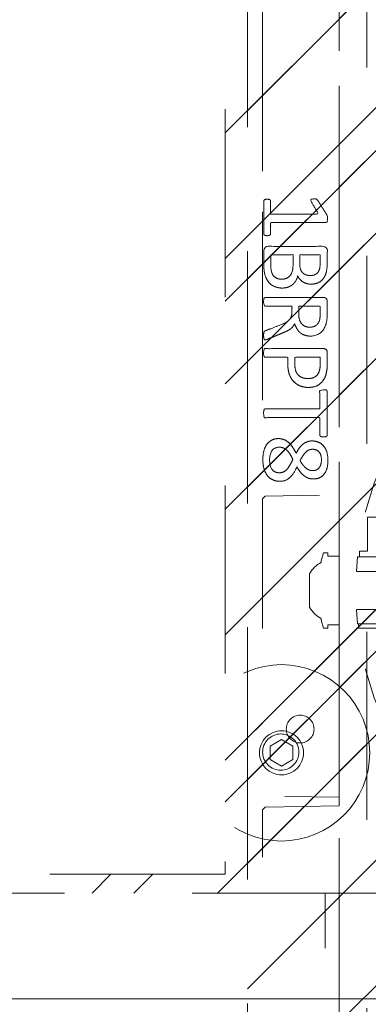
# Model space of a CAD drawing. Header units: inches. Extents: x -420 to -276, y -52 to 18.
# Tile 7 of 187: x -415.07 to -412.6, y -28.24 to -21.26. Entities that reach past the tile are written whole.
import ezdxf

# ---------------------------------------------------------------- set-up
doc = ezdxf.new("R2010")
doc.units = ezdxf.units.IN
doc.header["$LTSCALE"] = 32
doc.header["$MEASUREMENT"] = 0
doc.linetypes.add('Dash Style-1', pattern=[0.083328, 0.041656, -0.041672])
for name, color, linetype, lineweight in [('DashLine', 7, 'Dash Style-1', 13), ('DashLineFill', 7, 'Dash Style-1', 13), ('Drawing', 7, 'Continuous', 18), ('Metal-Black', 7, 'Continuous', 18), ('None', 7, 'Continuous', 18), ('SolidLine', 7, 'Continuous', 15), ('WasteShelf_H', 7, 'Continuous', 18), ('Wood_1-H', 7, 'Continuous', 13)]:
    doc.layers.add(name, color=color, linetype=linetype, lineweight=lineweight)
pattern_1 = [(45, (0, 0), (-1.613, 1.9357), []), (45, (-1.0608, 1.0608), (-0.472346, 0.41676), [])]

# ---------------------------------------------------------------- blocks, each defined once
blk = doc.blocks.new('1BP8DW-Leveler (2D)')
at = {"layer": 'DashLine', "flags": 128}
for points in [[(0.625, 0), (0.622, -0.0613), (0.613, -0.1219), (0.5981, -0.1814), (0.5774, -0.2392), (0.5512, -0.2946), (0.5197, -0.3472), (0.4831, -0.3965), (0.4419, -0.4419), (0.3965, -0.4831), (0.3472, -0.5197), (0.2946, -0.5512), (0.2392, -0.5774), (0.1814, -0.5981), (0.1219, -0.613), (0.0613, -0.622), (0, -0.625), (-0.0613, -0.622), (-0.1219, -0.613), (-0.1814, -0.5981), (-0.2392, -0.5774), (-0.2946, -0.5512), (-0.3472, -0.5197), (-0.3965, -0.4831), (-0.4419, -0.4419), (-0.4831, -0.3965), (-0.5197, -0.3472), (-0.5512, -0.2946), (-0.5774, -0.2392), (-0.5981, -0.1814), (-0.613, -0.1219), (-0.622, -0.0613), (-0.625, 0), (-0.622, 0.0613), (-0.613, 0.1219), (-0.5981, 0.1814), (-0.5774, 0.2392), (-0.5512, 0.2946), (-0.5197, 0.3472), (-0.4831, 0.3965), (-0.4419, 0.4419), (-0.3965, 0.4831), (-0.3472, 0.5197), (-0.2946, 0.5512), (-0.2392, 0.5774), (-0.1814, 0.5981), (-0.1219, 0.613), (-0.0613, 0.622), (0, 0.625), (0.0613, 0.622), (0.1219, 0.613), (0.1814, 0.5981), (0.2392, 0.5774), (0.2946, 0.5512), (0.3472, 0.5197), (0.3965, 0.4831), (0.4419, 0.4419), (0.4831, 0.3965), (0.5197, 0.3472), (0.5512, 0.2946), (0.5774, 0.2392), (0.5981, 0.1814), (0.613, 0.1219), (0.622, 0.0613)], [(0, 0.1562), (0.0153, 0.1555), (0.0305, 0.1532), (0.0454, 0.1495), (0.0598, 0.1444), (0.0737, 0.1378), (0.0868, 0.1299), (0.0991, 0.1208), (0.1105, 0.1105), (0.1208, 0.0991), (0.1299, 0.0868), (0.1378, 0.0737), (0.1444, 0.0598), (0.1495, 0.0454), (0.1532, 0.0305), (0.1555, 0.0153), (0.1562, 0), (0.1555, -0.0153), (0.1532, -0.0305), (0.1495, -0.0454), (0.1444, -0.0598), (0.1378, -0.0737), (0.1299, -0.0868), (0.1208, -0.0991), (0.1105, -0.1105), (0.0991, -0.1208), (0.0868, -0.1299), (0.0737, -0.1378), (0.0598, -0.1444), (0.0454, -0.1495), (0.0305, -0.1532), (0.0153, -0.1555), (0, -0.1562), (-0.0153, -0.1555), (-0.0305, -0.1532), (-0.0454, -0.1495), (-0.0598, -0.1444), (-0.0737, -0.1378), (-0.0868, -0.1299), (-0.0991, -0.1208), (-0.1105, -0.1105), (-0.1208, -0.0991), (-0.1299, -0.0868), (-0.1378, -0.0737), (-0.1444, -0.0598), (-0.1495, -0.0454), (-0.1532, -0.0305), (-0.1555, -0.0153), (-0.1562, 0), (-0.1555, 0.0153), (-0.1532, 0.0305), (-0.1495, 0.0454), (-0.1444, 0.0598), (-0.1378, 0.0737), (-0.1299, 0.0868), (-0.1208, 0.0991), (-0.1105, 0.1105), (-0.0991, 0.1208), (-0.0868, 0.1299), (-0.0737, 0.1378), (-0.0598, 0.1444), (-0.0454, 0.1495), (-0.0305, 0.1532), (-0.0153, 0.1555)], [(0, 0.0937), (-0.0812, 0.0469), (-0.0812, -0.0469), (0, -0.0938), (0.0812, -0.0469), (0.0812, 0.0469)]]:
    blk.add_lwpolyline(points, close=True, dxfattribs=at)
blk = doc.blocks.new('1BRPX8-Util_Bkt_Lg-F (2D)')
at = {"layer": 'DashLineFill', "linetype": 'Continuous', "lineweight": 13}
h = blk.add_hatch(dxfattribs=at)
h.set_pattern_fill('Steel', color=253, style=0, pattern_type=2)
h.set_pattern_definition(pattern_1)
edge = h.paths.add_edge_path()
edge.add_line((-4.4685, 7.4055), (-3.1299, 7.4055))
edge.add_line((-3.1299, 7.4055), (-3.1299, -2.0118))
edge.add_line((-3.1299, -2.0118), (-4.4685, -2.0118))
edge.add_line((-4.4685, -2.0118), (-4.4685, -2.1457))
edge.add_line((-4.4685, -2.1457), (-2.4213, -2.1457))
edge.add_line((-2.4213, -2.1457), (-2.4213, -2.5236))
edge.add_arc((-2.3031, -2.5236), 0.1181, 180, 270)
edge.add_line((-2.3031, -2.6417), (2.3031, -2.6417))
edge.add_arc((2.3031, -2.5236), 0.1181, 270, 360)
edge.add_line((2.4213, -2.5236), (2.4213, -2.1457))
edge.add_line((2.4213, -2.1457), (4.4685, -2.1457))
edge.add_line((4.4685, -2.1457), (4.4685, -2.0118))
edge.add_line((4.4685, -2.0118), (3.1299, -2.0118))
edge.add_line((3.1299, -2.0118), (3.1299, 7.4055))
edge.add_line((3.1299, 7.4055), (4.4685, 7.4055))
edge.add_line((4.4685, 7.4055), (4.4685, 7.5394))
edge.add_line((4.4685, 7.5394), (2.4213, 7.5394))
edge.add_line((2.4213, 7.5394), (2.4213, 7.9173))
edge.add_arc((2.3031, 7.9173), 0.1181, 0, 90)
edge.add_line((2.3031, 8.0354), (-2.3031, 8.0354))
edge.add_arc((-2.3031, 7.9173), 0.1181, 90, 180)
edge.add_line((-2.4213, 7.9173), (-2.4213, 7.5394))
edge.add_line((-2.4213, 7.5394), (-4.4685, 7.5394))
edge.add_line((-4.4685, 7.5394), (-4.4685, 7.4055))
at = {"layer": 'DashLineFill', "flags": 128}
blk.add_lwpolyline([(-4.4685, 7.4055), (-3.1299, 7.4055), (-3.1299, -2.0118), (-4.4685, -2.0118), (-4.4685, -2.1457), (-2.4213, -2.1457), (-2.4213, -2.5236, 0.414214), (-2.3031, -2.6417), (2.3031, -2.6417, 0.414214), (2.4213, -2.5236), (2.4213, -2.1457), (4.4685, -2.1457), (4.4685, -2.0118), (3.1299, -2.0118), (3.1299, 7.4055), (4.4685, 7.4055), (4.4685, 7.5394), (2.4213, 7.5394), (2.4213, 7.9173, 0.414214), (2.3031, 8.0354), (-2.3031, 8.0354, 0.414214), (-2.4213, 7.9173), (-2.4213, 7.5394), (-4.4685, 7.5394)], format="xyb", close=True, dxfattribs=at)
at = {"layer": 'SolidLine', "flags": 128}
blk.add_lwpolyline([(-2.7362, -1.0172), (-2.7236, -1.0178), (-2.7112, -1.0196), (-2.6989, -1.0227), (-2.687, -1.027), (-2.6756, -1.0323), (-2.6648, -1.0388), (-2.6547, -1.0463), (-2.6454, -1.0548), (-2.6369, -1.0641), (-2.6294, -1.0743), (-2.6229, -1.0851), (-2.6175, -1.0965), (-2.6133, -1.1084), (-2.6102, -1.1206), (-2.6083, -1.1331), (-2.6077, -1.1457), (-2.6083, -1.1583), (-2.6102, -1.1707), (-2.6133, -1.183), (-2.6175, -1.1948), (-2.6229, -1.2062), (-2.6294, -1.2171), (-2.6369, -1.2272), (-2.6454, -1.2365), (-2.6547, -1.245), (-2.6648, -1.2525), (-2.6756, -1.259), (-2.687, -1.2644), (-2.6989, -1.2686), (-2.7112, -1.2717), (-2.7236, -1.2736), (-2.7362, -1.2742), (-2.7488, -1.2736), (-2.7613, -1.2717), (-2.7735, -1.2686), (-2.7854, -1.2644), (-2.7968, -1.259), (-2.8076, -1.2525), (-2.8177, -1.245), (-2.8271, -1.2365), (-2.8356, -1.2272), (-2.8431, -1.2171), (-2.8495, -1.2062), (-2.8549, -1.1948), (-2.8592, -1.183), (-2.8623, -1.1707), (-2.8641, -1.1583), (-2.8647, -1.1457), (-2.8641, -1.1331), (-2.8623, -1.1206), (-2.8592, -1.1084), (-2.8549, -1.0965), (-2.8495, -1.0851), (-2.8431, -1.0743), (-2.8356, -1.0641), (-2.8271, -1.0548), (-2.8177, -1.0463), (-2.8076, -1.0388), (-2.7968, -1.0323), (-2.7854, -1.027), (-2.7735, -1.0227), (-2.7613, -1.0196), (-2.7488, -1.0178)], close=True, dxfattribs=at)
at = {"layer": 'Metal-Black', "color": 7}
blk.add_blockref('1BP8DW-Leveler (2D)', (-2.7308, -1.1507), dxfattribs=at)
blk = doc.blocks.new('Slate-LegBrace (2D)')
at = {"layer": 'DashLineFill', "linetype": 'Continuous', "lineweight": 13}
h = blk.add_hatch(dxfattribs=at)
h.set_pattern_fill('Steel', color=253, style=0, pattern_type=2)
h.set_pattern_definition(pattern_1)
edge = h.paths.add_edge_path()
edge.add_line((-2.1996, 0.1352), (-1.3748, 0.1352))
edge.add_arc((0, 0.0136), 1.3801, 5.05459, 174.94541, ccw=False)
edge.add_line((1.3748, 0.1352), (2.1997, 0.1352))
edge.add_arc((0.0001, 0.0171), 2.2028, 3.07313, 176.92687)
h = blk.add_hatch(dxfattribs=at)
h.set_pattern_fill('Steel', color=253, style=0, pattern_type=2)
h.set_pattern_definition(pattern_1)
edge = h.paths.add_edge_path()
edge.add_line((-2.1917, 0.2375), (-1.4637, 0.2375))
edge.add_arc((0.0001, 0.017), 1.4803, 8.56528, 171.43472, ccw=False)
edge.add_line((1.4639, 0.2375), (2.1918, 0.2375))
edge.add_line((2.1918, 0.2375), (2.1997, 0.1352))
edge.add_line((2.1997, 0.1352), (1.3748, 0.1352))
edge.add_arc((0, 0.0136), 1.3801, 5.05459, 174.94541)
edge.add_line((-1.3748, 0.1352), (-2.1996, 0.1352))
edge.add_line((-2.1996, 0.1352), (-2.1917, 0.2375))
h = blk.add_hatch(dxfattribs=at)
h.set_pattern_fill('Steel', color=253, style=0, pattern_type=2)
h.set_pattern_definition(pattern_1)
h.paths.add_polyline_path([(-2.1863, -0.2676), (-2.1863, -0.2375), (-1.992, -0.2375), (-1.992, -0.0258), (-1.9883, -0.0258), (-1.9883, 0.7034), (-1.9292, 0.7625), (-1.7348, 0.7625), (-1.6758, 0.7034), (-1.6758, -0.0258), (-1.672, -0.0258), (-1.672, -0.2375), (-1.4777, -0.2375), (-1.4777, -0.2676)])
h = blk.add_hatch(dxfattribs=at)
h.set_pattern_fill('Steel', color=253, style=0, pattern_type=2)
h.set_pattern_definition(pattern_1)
h.paths.add_polyline_path([(-2.1771, 0.2375), (-2.1771, 0.2775), (-2.1212, 0.2775), (-2.1212, 0.5188), (-1.5428, 0.5188), (-1.5428, 0.2775), (-1.4869, 0.2775), (-1.4869, 0.2375)])
h = blk.add_hatch(dxfattribs=at)
h.set_pattern_fill('Steel', color=253, style=0, pattern_type=2)
h.set_pattern_definition(pattern_1)
edge = h.paths.add_edge_path()
edge.add_line((-2.1996, -0.1352), (-1.3748, -0.1352))
edge.add_arc((0, -0.0136), 1.3801, 185.05459, 354.94541)
edge.add_line((1.3748, -0.1352), (2.1997, -0.1352))
edge.add_arc((0.0001, -0.0171), 2.2028, 183.07313, 356.92687, ccw=False)
h = blk.add_hatch(dxfattribs=at)
h.set_pattern_fill('Steel', color=253, style=0, pattern_type=2)
h.set_pattern_definition(pattern_1)
edge = h.paths.add_edge_path()
edge.add_line((2.1917, -0.2375), (1.4637, -0.2375))
edge.add_arc((-0.0001, -0.017), 1.4803, 188.56528, 351.43472, ccw=False)
edge.add_line((-1.4639, -0.2375), (-2.1918, -0.2375))
edge.add_line((-2.1918, -0.2375), (-2.1997, -0.1352))
edge.add_line((-2.1997, -0.1352), (-1.3748, -0.1352))
edge.add_arc((0, -0.0136), 1.3801, 185.05459, 354.94541)
edge.add_line((1.3748, -0.1352), (2.1996, -0.1352))
edge.add_line((2.1996, -0.1352), (2.1917, -0.2375))
at = {"layer": 'DashLineFill', "flags": 128}
for points in [[(-2.1996, 0.1352), (-1.3748, 0.1352, -0.915455), (1.3748, 0.1352), (2.1997, 0.1352, 0.947752)], [(-2.1917, 0.2375), (-1.4637, 0.2375, -0.860663), (1.4639, 0.2375), (2.1918, 0.2375), (2.1997, 0.1352), (1.3748, 0.1352, 0.915455), (-1.3748, 0.1352), (-2.1996, 0.1352)], [(2.1917, -0.2375), (1.4637, -0.2375, -0.860663), (-1.4639, -0.2375), (-2.1918, -0.2375), (-2.1997, -0.1352), (-1.3748, -0.1352, 0.915455), (1.3748, -0.1352), (2.1996, -0.1352)], [(-2.1996, -0.1352), (-1.3748, -0.1352, 0.915455), (1.3748, -0.1352), (2.1997, -0.1352, -0.947752)]]:
    blk.add_lwpolyline(points, format="xyb", close=True, dxfattribs=at)
for points in [[(-2.1863, -0.2676), (-2.1863, -0.2375), (-1.992, -0.2375), (-1.992, -0.0258), (-1.9883, -0.0258), (-1.9883, 0.7034), (-1.9292, 0.7625), (-1.7348, 0.7625), (-1.6758, 0.7034), (-1.6758, -0.0258), (-1.672, -0.0258), (-1.672, -0.2375), (-1.4777, -0.2375), (-1.4777, -0.2676)], [(-2.1771, 0.2375), (-2.1771, 0.2775), (-2.1212, 0.2775), (-2.1212, 0.5188), (-1.5428, 0.5188), (-1.5428, 0.2775), (-1.4869, 0.2775), (-1.4869, 0.2375)]]:
    blk.add_lwpolyline(points, close=True, dxfattribs=at)
blk = doc.blocks.new('Group-4')
at = {"layer": 'DashLine', "flags": 128}
blk.add_lwpolyline([(0.748, -10.4528), (17.6378, -10.4528), (17.6378, -11.2008), (0.748, -11.2008)], close=True, dxfattribs=at)
at = {"layer": 'SolidLine', "flags": 128}
blk.add_lwpolyline([(0.748, -0.7677), (53.2283, -0.7677), (53.2283, -11.2008), (0.748, -11.2008)], close=True, dxfattribs=at)
at = {"layer": 'Wood_1-H', "color": 7}
for name in ['1BRPX8-Util_Bkt_Lg-F (2D)', 'Slate-LegBrace (2D)']:
    blk.add_blockref(name, (9.0157, -8.3071), dxfattribs=at)
blk = doc.blocks.new('Group-5')
at = {"layer": 'None'}
blk.add_blockref('Group-4', (0, 0), dxfattribs=at)
blk = doc.blocks.new('SL Utility Cabinet (2D)')
at = {"layer": 'None'}
blk.add_blockref('Group-5', (0, 0), dxfattribs=at)
at = {"layer": 'Drawing', "color": 0, "flags": 1}
for tag in ['Tag', 'Catalog', 'Option1', 'Option2', 'Option3', 'Option4', 'Option5', 'Option6', 'Option7', 'Option8', 'Option9', 'Option10', 'Option11', 'Option12', 'Custom', 'FinishGroup', 'Discount', 'Item2', 'Item3', 'Item6', 'Item9', 'Item10', 'Item12', 'Item13', 'Item16', 'Item19', 'Item20', 'Item21', 'Item22', 'Item23', 'Item24', 'Item25', 'Item8', 'Item18', 'Item1', 'Item4', 'Item5', 'Item7', 'Item11', 'Item14', 'Item15', 'Item17']:
    blk.add_attdef(tag, (-60.0407, -21.5676), '', height=0.00709, dxfattribs=at)
blk = doc.blocks.new('TL14_upper_leg (2D)')
at = {"layer": 'SolidLine', "flags": 128}
blk.add_lwpolyline([(-2.3228, 0.2437), (-2.4016, 0.2437), (-2.4016, 0.2677), (-2.4341, 0.2677), (-2.4493, 0.2108), (-2.4493, 0.1992, 0.157975), (-2.5315, 0.1181), (-2.5315, -0.1181, 0.156027), (-2.4493, -0.1991), (-2.4493, -0.2108), (-2.4341, -0.2677), (-2.4016, -0.2677), (-2.4016, -0.2437), (-2.3228, -0.2437)], format="xyb", close=True, dxfattribs=at)
blk = doc.blocks.new('1BRPT9-Bracket (2D)')
at = {"layer": 'DashLineFill', "linetype": 'Continuous', "lineweight": 13}
h = blk.add_hatch(dxfattribs=at)
h.set_pattern_fill('Steel', color=253, style=0, pattern_type=2)
h.set_pattern_definition(pattern_1)
edge = h.paths.add_edge_path()
edge.add_arc((1.6779, -8.4882), 0.252, 270, 360)
edge.add_line((1.9299, -8.4882), (1.9299, -7.4803))
edge.add_line((1.9299, -7.4803), (2.3236, -7.4803))
edge.add_line((2.3236, -7.4803), (2.3236, 7.4611))
edge.add_line((2.3236, 7.4611), (1.9299, 7.4803))
edge.add_line((1.9299, 7.4803), (1.9299, 8.4882))
edge.add_arc((1.6779, 8.4882), 0.252, 360, 450)
edge.add_line((1.6779, 8.7402), (-2.3221, 8.7402))
edge.add_line((-2.3221, 8.7402), (-2.3221, -8.7402))
edge.add_line((-2.3221, -8.7402), (1.6779, -8.7402))
at = {"layer": 'DashLineFill'}
blk.add_line((-2.1252, 8.7402), (-2.1252, -8.7402), dxfattribs=at)
at = {"layer": 'DashLineFill', "flags": 128}
blk.add_lwpolyline([(1.6779, -8.7402, 0.414214), (1.9299, -8.4882), (1.9299, -7.4803), (2.3236, -7.4803), (2.3236, 7.4611), (1.9299, 7.4803), (1.9299, 8.4882, 0.414214), (1.6779, 8.7402), (-2.3221, 8.7402), (-2.3221, -8.7402)], format="xyb", close=True, dxfattribs=at)
blk = doc.blocks.new('Group-39')
at = {"layer": 'WasteShelf_H', "color": 7}
for points, knots in [([(-2.8316, 6.2154), (-2.839, 6.2154), (-2.8528, 6.2182), (-2.8556, 6.2265), (-2.8556, 6.3455), (-2.8556, 6.4645), (-2.8537, 6.4682), (-2.8482, 6.4719), (-2.839, 6.4738), (-2.826, 6.4738), (-2.8168, 6.4719), (-2.8113, 6.4701), (-2.8076, 6.4645), (-2.8076, 6.4156), (-2.8076, 6.3686), (-2.6378, 6.3686), (-2.468, 6.3686), (-2.4938, 6.4119), (-2.5197, 6.4553), (-2.5215, 6.4609), (-2.5234, 6.4701), (-2.5197, 6.4738), (-2.5086, 6.4756), (-2.4962, 6.4756), (-2.4865, 6.4756), (-2.4809, 6.4738), (-2.4772, 6.4701), (-2.4754, 6.4664), (-2.4422, 6.4147), (-2.409, 6.363), (-2.4071, 6.3612), (-2.4071, 6.3575), (-2.4053, 6.352), (-2.4053, 6.3349), (-2.4053, 6.3169), (-2.409, 6.3114), (-2.4126, 6.3095), (-2.611, 6.3095), (-2.8076, 6.3095), (-2.8076, 6.2689), (-2.8076, 6.2246), (-2.8113, 6.2209), (-2.8168, 6.2173), (-2.826, 6.2154), (-2.8316, 6.2154)], [0, 0, 0, 0.00261, 0.007831, 0.010441, 0.176195, 0.178805, 0.181415, 0.184026, 0.186636, 0.188594, 0.190551, 0.192509, 0.194467, 0.244389, 0.244389, 0.424498, 0.424498, 0.47805, 0.47805, 0.484241, 0.490432, 0.496622, 0.502813, 0.507071, 0.510941, 0.514811, 0.518682, 0.518682, 0.576295, 0.576295, 0.578743, 0.58119, 0.583638, 0.590247, 0.593184, 0.596122, 0.599059, 0.911881, 0.911881, 0.976501, 0.982376, 0.988251, 0.994125, 1, 1, 1]), ([(-2.7264, 5.8443), (-2.7485, 5.8443), (-2.7836, 5.8554), (-2.8131, 5.8738), (-2.8334, 5.9015), (-2.8556, 5.9513), (-2.8556, 6.0584), (-2.8556, 6.1248), (-2.8445, 6.1396), (-2.6313, 6.1396), (-2.4182, 6.1396), (-2.4071, 6.1248), (-2.4071, 6.0667), (-2.4071, 5.9753), (-2.4237, 5.9237), (-2.4514, 5.8904), (-2.4938, 5.872), (-2.5363, 5.872), (-2.5658, 5.8794), (-2.5898, 5.8941), (-2.6101, 5.9181), (-2.6157, 5.931), (-2.6193, 5.9126), (-2.6378, 5.8812), (-2.6655, 5.8572), (-2.7042, 5.8443), (-2.7264, 5.8443)], [0, 0, 0, 0.031455, 0.06291, 0.094366, 0.125821, 0.188731, 0.266159, 0.275837, 0.285516, 0.435531, 0.44521, 0.454888, 0.521427, 0.574659, 0.627891, 0.681123, 0.734355, 0.762747, 0.791139, 0.819531, 0.847924, 0.847924, 0.885943, 0.923962, 0.961981, 1, 1, 1]), ([(-2.7301, 5.907), (-2.7098, 5.907), (-2.6802, 5.92), (-2.6599, 5.944), (-2.6489, 5.9809), (-2.6489, 6.0445), (-2.6489, 6.0805), (-2.7273, 6.0805), (-2.8057, 6.0805), (-2.8057, 6.0371), (-2.8057, 5.9532), (-2.7781, 5.92), (-2.7485, 5.907), (-2.7301, 5.907)], [0, 0, 0, 0.079156, 0.158312, 0.237468, 0.316624, 0.419526, 0.419526, 0.643799, 0.643799, 0.767809, 0.883905, 0.941952, 1, 1, 1]), ([(-2.5271, 5.9329), (-2.5105, 5.9329), (-2.4846, 5.9421), (-2.4662, 5.9624), (-2.4569, 5.9938), (-2.4569, 6.0491), (-2.4569, 6.0805), (-2.5289, 6.0805), (-2.6009, 6.0805), (-2.6009, 6.0464), (-2.6009, 5.9901), (-2.5898, 5.9606), (-2.5695, 5.9421), (-2.5418, 5.9329), (-2.5271, 5.9329)], [0, 0, 0, 0.074499, 0.148998, 0.223496, 0.297995, 0.395417, 0.395417, 0.61891, 0.61891, 0.724928, 0.793696, 0.862464, 0.931232, 1, 1, 1]), ([(-2.8463, 5.478), (-2.85, 5.478), (-2.8537, 5.4798), (-2.8556, 5.4872), (-2.8574, 5.5001), (-2.8574, 5.5186), (-2.8556, 5.5296), (-2.8537, 5.537), (-2.8482, 5.5407), (-2.8426, 5.5426), (-2.79, 5.5629), (-2.7375, 5.5832), (-2.719, 5.5906), (-2.6895, 5.6053), (-2.6673, 5.6275), (-2.6563, 5.657), (-2.6563, 5.6967), (-2.6563, 5.716), (-2.7513, 5.716), (-2.85, 5.716), (-2.8537, 5.7197), (-2.8556, 5.7271), (-2.8574, 5.7382), (-2.8574, 5.7548), (-2.8556, 5.7659), (-2.8537, 5.7733), (-2.85, 5.7769), (-2.6387, 5.7769), (-2.4182, 5.7769), (-2.4071, 5.7622), (-2.4071, 5.7068), (-2.4071, 5.6422), (-2.409, 5.6201), (-2.4108, 5.6108), (-2.4145, 5.585), (-2.4348, 5.5444), (-2.4643, 5.5186), (-2.5031, 5.5038), (-2.5474, 5.5038), (-2.5843, 5.5167), (-2.612, 5.5389), (-2.6304, 5.5721), (-2.6378, 5.5906), (-2.6433, 5.5795), (-2.6581, 5.561), (-2.6784, 5.5463), (-2.7061, 5.5333), (-2.7227, 5.526), (-2.7716, 5.5057), (-2.8205, 5.4854), (-2.8334, 5.4798), (-2.8445, 5.478), (-2.8463, 5.478)], [0, 0, 0, 0.004018, 0.008035, 0.012053, 0.01607, 0.020088, 0.024105, 0.028123, 0.03214, 0.03214, 0.070951, 0.070951, 0.084634, 0.098317, 0.112001, 0.125684, 0.138745, 0.138745, 0.202807, 0.205295, 0.207782, 0.21027, 0.212758, 0.214748, 0.216739, 0.218729, 0.220719, 0.332671, 0.339637, 0.346603, 0.391882, 0.407555, 0.423229, 0.423229, 0.466696, 0.510164, 0.553631, 0.597099, 0.640566, 0.684033, 0.727501, 0.770968, 0.770968, 0.798042, 0.825115, 0.852188, 0.879262, 0.879262, 0.958132, 0.958132, 0.979066, 1, 1, 1]), ([(-2.5326, 5.5666), (-2.5049, 5.5666), (-2.4699, 5.5906), (-2.4606, 5.6182), (-2.4588, 5.6275), (-2.4569, 5.6496), (-2.4569, 5.6911), (-2.4569, 5.716), (-2.5326, 5.716), (-2.6083, 5.716), (-2.6083, 5.6874), (-2.6083, 5.6348), (-2.5972, 5.6016), (-2.5751, 5.5776), (-2.5474, 5.5666), (-2.5326, 5.5666)], [0, 0, 0, 0.142515, 0.285031, 0.285031, 0.330993, 0.376955, 0.445899, 0.445899, 0.655281, 0.655281, 0.734439, 0.800829, 0.867219, 0.93361, 1, 1, 1]), ([(-2.5381, 5.14), (-2.5732, 5.14), (-2.6267, 5.1621), (-2.6636, 5.2027), (-2.6858, 5.2618), (-2.6858, 5.3291), (-2.6858, 5.3541), (-2.7661, 5.3541), (-2.85, 5.3541), (-2.8537, 5.3578), (-2.8556, 5.3651), (-2.8574, 5.3762), (-2.8574, 5.3928), (-2.8556, 5.4039), (-2.8537, 5.4113), (-2.85, 5.415), (-2.6396, 5.415), (-2.42, 5.415), (-2.4071, 5.4002), (-2.4071, 5.343), (-2.4071, 5.2802), (-2.4108, 5.2544), (-2.4182, 5.2175), (-2.4403, 5.1806), (-2.4717, 5.1529), (-2.5141, 5.14), (-2.5381, 5.14)], [0, 0, 0, 0.066268, 0.132535, 0.198803, 0.26507, 0.303966, 0.303966, 0.429297, 0.43506, 0.440822, 0.446584, 0.452347, 0.456957, 0.461567, 0.466177, 0.470786, 0.728938, 0.745073, 0.761208, 0.845107, 0.870922, 0.896738, 0.922553, 0.948369, 0.974184, 1, 1, 1]), ([(-2.5437, 5.2027), (-2.516, 5.2027), (-2.4791, 5.223), (-2.4625, 5.2526), (-2.4569, 5.2839), (-2.4569, 5.3273), (-2.4569, 5.3541), (-2.5464, 5.3541), (-2.6359, 5.3541), (-2.6359, 5.3273), (-2.6359, 5.2747), (-2.623, 5.2378), (-2.5972, 5.2138), (-2.564, 5.2027), (-2.5437, 5.2027)], [0, 0, 0, 0.053098, 0.106195, 0.159293, 0.212391, 0.297937, 0.297937, 0.584068, 0.584068, 0.669615, 0.752211, 0.834807, 0.917404, 1, 1, 1]), ([(-2.4329, 4.7901), (-2.4389, 4.7901), (-2.4496, 4.7901), (-2.4551, 4.7937), (-2.4588, 4.7993), (-2.4588, 4.8639), (-2.4588, 4.9266), (-2.6526, 4.9266), (-2.85, 4.9266), (-2.8537, 4.9303), (-2.8556, 4.9377), (-2.8574, 4.9488), (-2.8574, 4.9654), (-2.8556, 4.9764), (-2.8537, 4.9838), (-2.85, 4.9875), (-2.6526, 4.9875), (-2.4588, 4.9875), (-2.4588, 5.0503), (-2.4588, 5.1149), (-2.4551, 5.1204), (-2.4496, 5.1222), (-2.4403, 5.1241), (-2.4274, 5.1241), (-2.4163, 5.1222), (-2.4108, 5.1204), (-2.4071, 5.1149), (-2.4071, 4.9571), (-2.4071, 4.7993), (-2.4108, 4.7937), (-2.4163, 4.7901), (-2.4274, 4.7901), (-2.4329, 4.7901)], [0, 0, 0, 0.003046, 0.005389, 0.007733, 0.010076, 0.089744, 0.089744, 0.335779, 0.340465, 0.345152, 0.349838, 0.354524, 0.360382, 0.36624, 0.372099, 0.377957, 0.6855, 0.6855, 0.785085, 0.788014, 0.790943, 0.793872, 0.796801, 0.798998, 0.801195, 0.803391, 0.805588, 0.991213, 0.99341, 0.995606, 0.997803, 1, 1, 1]), ([(-2.7411, 4.4744), (-2.7688, 4.4744), (-2.815, 4.4947), (-2.8463, 4.5353), (-2.8629, 4.5925), (-2.8629, 4.6626), (-2.8482, 4.718), (-2.8187, 4.7568), (-2.7781, 4.7771), (-2.7301, 4.7771), (-2.695, 4.7623), (-2.6655, 4.7365), (-2.6396, 4.6977), (-2.6267, 4.6737), (-2.6157, 4.6959), (-2.5917, 4.7272), (-2.564, 4.7494), (-2.5326, 4.7605), (-2.4902, 4.7605), (-2.4496, 4.7438), (-2.4182, 4.7088), (-2.4016, 4.6571), (-2.4016, 4.587), (-2.4182, 4.5372), (-2.4459, 4.5058), (-2.4828, 4.491), (-2.5234, 4.491), (-2.5547, 4.5021), (-2.5843, 4.5242), (-2.6101, 4.5556), (-2.6212, 4.5778), (-2.6544, 4.5002), (-2.7208, 4.4744), (-2.7411, 4.4744)], [0, 0, 0, 0.040945, 0.08189, 0.122836, 0.163781, 0.200632, 0.237482, 0.274333, 0.311184, 0.338205, 0.365227, 0.392248, 0.419269, 0.419269, 0.443822, 0.468375, 0.492928, 0.51748, 0.549396, 0.581313, 0.613229, 0.645145, 0.677061, 0.708977, 0.740893, 0.772809, 0.799408, 0.826007, 0.852606, 0.879205, 0.879205, 0.969801, 1, 1, 1]), ([(-2.7467, 4.5353), (-2.7301, 4.5353), (-2.7042, 4.5464), (-2.6821, 4.5704), (-2.6618, 4.6054), (-2.6507, 4.6294), (-2.6599, 4.6516), (-2.6821, 4.6848), (-2.7042, 4.7051), (-2.7301, 4.7162), (-2.815, 4.7162), (-2.815, 4.5796), (-2.7781, 4.5353), (-2.7467, 4.5353)], [0, 0, 0, 0.062166, 0.124332, 0.186498, 0.248664, 0.248664, 0.305108, 0.361552, 0.417996, 0.474441, 0.742583, 0.871292, 1, 1, 1]), ([(-2.5105, 4.5501), (-2.4957, 4.5501), (-2.4735, 4.5593), (-2.4569, 4.5796), (-2.4477, 4.6073), (-2.4477, 4.6626), (-2.4809, 4.7014), (-2.5252, 4.7014), (-2.5474, 4.6922), (-2.5677, 4.6719), (-2.588, 4.6423), (-2.599, 4.622), (-2.5806, 4.587), (-2.5363, 4.5501), (-2.5105, 4.5501)], [0, 0, 0, 0.064819, 0.129638, 0.194457, 0.259276, 0.388914, 0.518552, 0.583375, 0.648198, 0.71302, 0.777843, 0.777843, 0.888922, 1, 1, 1])]:
    blk.add_open_spline(points, degree=2, knots=knots, dxfattribs=at)
blk = doc.blocks.new('1BRPT8_Cover (2D)')
at = {"layer": 'DashLineFill', "linetype": 'Continuous', "lineweight": 13}
h = blk.add_hatch(dxfattribs=at)
h.set_pattern_fill('Steel', color=253, style=0, pattern_type=2)
h.set_pattern_definition(pattern_1)
h.paths.add_polyline_path([(-1.5945, -8.7638), (-2.3228, -8.7638), (-2.3228, -8.7511), (-2.8261, -8.7423), (-2.8664, -8.7028), (-2.8664, -6.673), (-2.8472, -6.6533), (-2.3228, -6.6441), (-2.3228, -6.5842), (-2.8472, -6.5751), (-2.8664, -6.5554), (-2.8664, -4.4682), (-2.8472, -4.4486), (-2.3228, -4.4394), (-2.3228, -4.3795), (-2.8472, -4.3703), (-2.8664, -4.3507), (-2.8664, -2.2635), (-2.8472, -2.2438), (-2.3228, -2.2347), (-2.3228, -2.1748), (-2.8472, -2.1656), (-2.8664, -2.1459), (-2.8664, -0.0588), (-2.8472, -0.0391), (-2.3228, -0.03), (-2.3228, 0.03), (-2.8472, 0.0391), (-2.8664, 0.0588), (-2.8664, 2.1459), (-2.8472, 2.1656), (-2.3228, 2.1748), (-2.3228, 2.2347), (-2.8472, 2.2438), (-2.8664, 2.2635), (-2.8664, 4.3507), (-2.8472, 4.3703), (-2.3228, 4.3795), (-2.3228, 4.4394), (-2.8472, 4.4486), (-2.8664, 4.4682), (-2.8655, 6.5554), (-2.8472, 6.5751), (-2.3228, 6.5842), (-2.3228, 6.6441), (-2.8472, 6.6533), (-2.8664, 6.673), (-2.8664, 8.7028), (-2.8261, 8.7423), (-1.5945, 8.7638), (-1.5945, 8.8583), (-2.9724, 8.8583), (-2.9724, -8.8583), (-1.5945, -8.8583)])
h = blk.add_hatch(dxfattribs=at)
h.set_pattern_fill('Steel', color=253, style=0, pattern_type=2)
h.set_pattern_definition(pattern_1)
h.paths.add_polyline_path([(-2.3228, 8.8583), (-2.3228, -8.8583), (-2.9724, -8.8583), (-2.9724, 8.8583)])
at = {"layer": 'DashLineFill', "flags": 128}
for points in [[(-1.5945, -8.7638), (-2.3228, -8.7638), (-2.3228, -8.7511), (-2.8261, -8.7423), (-2.8664, -8.7028), (-2.8664, -6.673), (-2.8472, -6.6533), (-2.3228, -6.6441), (-2.3228, -6.5842), (-2.8472, -6.5751), (-2.8664, -6.5554), (-2.8664, -4.4682), (-2.8472, -4.4486), (-2.3228, -4.4394), (-2.3228, -4.3795), (-2.8472, -4.3703), (-2.8664, -4.3507), (-2.8664, -2.2635), (-2.8472, -2.2438), (-2.3228, -2.2347), (-2.3228, -2.1748), (-2.8472, -2.1656), (-2.8664, -2.1459), (-2.8664, -0.0588), (-2.8472, -0.0391), (-2.3228, -0.03), (-2.3228, 0.03), (-2.8472, 0.0391), (-2.8664, 0.0588), (-2.8664, 2.1459), (-2.8472, 2.1656), (-2.3228, 2.1748), (-2.3228, 2.2347), (-2.8472, 2.2438), (-2.8664, 2.2635), (-2.8664, 4.3507), (-2.8472, 4.3703), (-2.3228, 4.3795), (-2.3228, 4.4394), (-2.8472, 4.4486), (-2.8664, 4.4682), (-2.8655, 6.5554), (-2.8472, 6.5751), (-2.3228, 6.5842), (-2.3228, 6.6441), (-2.8472, 6.6533), (-2.8664, 6.673), (-2.8664, 8.7028), (-2.8261, 8.7423), (-1.5945, 8.7638), (-1.5945, 8.8583), (-2.9724, 8.8583), (-2.9724, -8.8583), (-1.5945, -8.8583)], [(-2.3228, 8.8583), (-2.3228, -8.8583), (-2.9724, -8.8583), (-2.9724, 8.8583)]]:
    blk.add_lwpolyline(points, close=True, dxfattribs=at)
at = {"layer": 'SolidLine', "flags": 128}
blk.add_lwpolyline([(-2.5, 2.7185), (-2.5005, 2.7089), (-2.5019, 2.6993), (-2.5042, 2.6899), (-2.5075, 2.6808), (-2.5116, 2.6721), (-2.5166, 2.6638), (-2.5223, 2.6561), (-2.5288, 2.6489), (-2.536, 2.6424), (-2.5437, 2.6367), (-2.552, 2.6317), (-2.5608, 2.6276), (-2.5699, 2.6243), (-2.5792, 2.622), (-2.5888, 2.6206), (-2.5984, 2.6201), (-2.6081, 2.6206), (-2.6176, 2.622), (-2.627, 2.6243), (-2.6361, 2.6276), (-2.6448, 2.6317), (-2.6531, 2.6367), (-2.6609, 2.6424), (-2.668, 2.6489), (-2.6745, 2.6561), (-2.6803, 2.6638), (-2.6852, 2.6721), (-2.6894, 2.6808), (-2.6926, 2.6899), (-2.695, 2.6993), (-2.6964, 2.7089), (-2.6969, 2.7185), (-2.6964, 2.7282), (-2.695, 2.7377), (-2.6926, 2.7471), (-2.6894, 2.7562), (-2.6852, 2.7649), (-2.6803, 2.7732), (-2.6745, 2.7809), (-2.668, 2.7881), (-2.6609, 2.7946), (-2.6531, 2.8003), (-2.6448, 2.8053), (-2.6361, 2.8094), (-2.627, 2.8127), (-2.6176, 2.815), (-2.6081, 2.8165), (-2.5984, 2.8169), (-2.5888, 2.8165), (-2.5792, 2.815), (-2.5699, 2.8127), (-2.5608, 2.8094), (-2.552, 2.8053), (-2.5437, 2.8003), (-2.536, 2.7946), (-2.5288, 2.7881), (-2.5223, 2.7809), (-2.5166, 2.7732), (-2.5116, 2.7649), (-2.5075, 2.7562), (-2.5042, 2.7471), (-2.5019, 2.7377), (-2.5005, 2.7282)], close=True, dxfattribs=at)
at = {"layer": 'WasteShelf_H', "color": 7}
blk.add_blockref('Group-39', (0, 0), dxfattribs=at)
blk = doc.blocks.new('Group-47')
at = {"layer": 'None', "color": 7}
for name, p in [('1BRPT8_Cover (2D)', (7.8622, -12.0079)), ('1BRPT9-Bracket (2D)', (7.8622, -12.0079)), ('TL14_upper_leg (2D)', (7.8622, -8.3071))]:
    blk.add_blockref(name, p, dxfattribs=at)
blk = doc.blocks.new('Group-49')
at = {"layer": 'None'}
blk.add_blockref('Group-47', (0, 0), dxfattribs=at)
blk = doc.blocks.new('SL Credenza Desk Top (2D)')
at = {"layer": 'None'}
blk.add_blockref('Group-49', (0, 0), dxfattribs=at)
at = {"layer": 'Drawing', "color": 0, "flags": 1}
for tag in ['Tag', 'Catalog', 'Option1', 'Option2', 'Option3', 'Option4', 'Option5', 'Option6', 'Option7', 'Option8', 'Option9', 'Option10', 'Option11', 'Option12', 'Custom', 'FinishGroup', 'Discount', 'Item2', 'Item3', 'Item6', 'Item8', 'Item9', 'Item10', 'Item12', 'Item13', 'Item16', 'Item18', 'Item19', 'Item20', 'Item21', 'Item22', 'Item23', 'Item24', 'Item25', 'Item1', 'Item4', 'Item5', 'Item7', 'Item11', 'Item14', 'Item15', 'Item17']:
    blk.add_attdef(tag, (-58.8873, -32.5069), '', height=0.00709, dxfattribs=at)

msp = doc.modelspace()

# ---------------------------------------------------------------- block references
at = {"layer": 'Drawing'}
msp.add_blockref('SL Utility Cabinet (2D)', (-419.5, -17), dxfattribs=at)

# ---------------------------------------------------------------- next in the draw order: block references
msp.add_blockref('SL Credenza Desk Top (2D)', (-418.3467, -17), dxfattribs=at)

doc.saveas('drawing.dxf')
